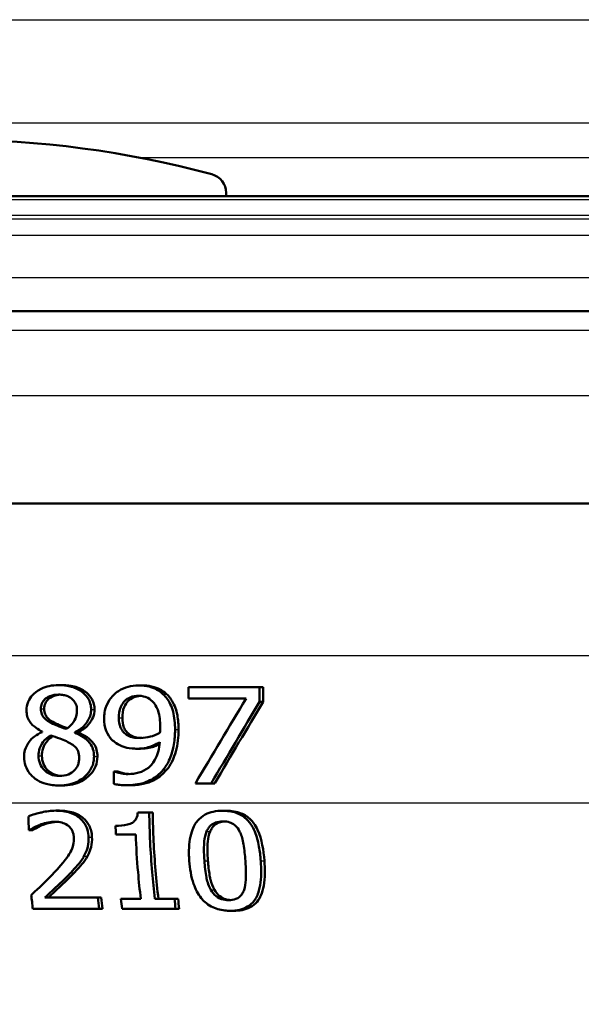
# Model space of a CAD drawing. Header units: millimetres. Extents: x 100 to 2000, y 93 to 2870.
# Tile 18 of 33: x 654 to 668, y 1532 to 1557. Entities that reach past the tile are written whole.
import ezdxf

# ---------------------------------------------------------------- set-up
doc = ezdxf.new("R2010")
doc.units = ezdxf.units.MM
doc.header["$LTSCALE"] = 10
for name, color, linetype, lineweight in [('Dimensions(ISO)', 7, 'Continuous', 25), ('Hatch', 7, 'Continuous', 9), ('Visible Edges(ISO)', 7, 'Continuous', 50), ('Visible Tangent Edges(ISO)', 7, 'Continuous', 25)]:
    doc.layers.add(name, color=color, linetype=linetype, lineweight=lineweight)
doc.styles.add('Text_3.5mm', font='arial.ttf', dxfattribs={"width": 0.9})
doc.dimstyles.new('KS-STANDARD', dxfattribs={"dimscale": 10, "dimtxt": 3.5, "dimasz": 2.5, "dimexe": 3.175, "dimexo": 0, "dimgap": 0.8, "dimtad": 1, "dimdec": 1, "dimrnd": 1e-08, "dimtxsty": 'Text_3.5mm', "dimcen": 0.09, "dimdle": 10, "dimclrd": 7, "dimclre": 7, "dimclrt": 7, "dimadec": 0, "dimazin": 2, "dimtfac": 0.714286, "dimtdec": 4, "dimtmove": 0, "dimatfit": 3, "dimfxl": 0, "dimtolj": 1, "dimlwd": 25, "dimlwe": 25, "dimarcsym": 0})
pattern_1 = [(135, (0, 0), (-22.45064, -22.45064), [])]

# ---------------------------------------------------------------- blocks, each defined once
blk = doc.blocks.new('*D7')
at = {"layer": 'Defpoints', "color": 0, "linetype": 'Continuous'}
for p in [(1000.641, 1735.997), (1083.835, 1735.997), (653.879, 1456.305)]:
    blk.add_point(p, dxfattribs=at)
at = {"layer": 'Dimensions(ISO)', "color": 7, "linetype": 'Continuous', "lineweight": 25}
for p, q in [((1000.641, 1735.997), (1115.585, 1735.997)), ((1083.835, 1481.305), (1083.835, 1710.997)), ((653.879, 1456.305), (1115.585, 1456.305))]:
    blk.add_line(p, q, dxfattribs=at)
at = {"layer": 'Dimensions(ISO)', "color": 7, "linetype": 'Continuous'}
for points in [[(1079.668, 1710.997), (1088.002, 1710.997), (1083.835, 1735.997)], [(1079.668, 1481.305), (1088.002, 1481.305), (1083.835, 1456.305)]]:
    blk.add_solid(points, dxfattribs=at)
at = {"layer": 'Dimensions(ISO)', "color": 7, "linetype": 'Continuous', "lineweight": 25, "insert": (1057.965, 1572.042), "char_height": 35, "attachment_point": 4, "rotation": 90, "style": 'Text_3.5mm'}
blk.add_mtext('\\A1;280', dxfattribs=at)

msp = doc.modelspace()

# ---------------------------------------------------------------- hatches: boundary and pattern name
at = {"layer": 'Hatch'}
h = msp.add_hatch(dxfattribs=at)
h.set_pattern_fill('ANSI31', color=256, scale=254, angle=90, style=0)
h.set_pattern_definition(pattern_1)
edge = h.paths.add_edge_path()
edge.add_line((592.041, 1549.805), (607.37, 1549.805))
edge.add_line((607.37, 1549.805), (607.235, 1551.747))
edge.add_ellipse((606.936, 1550.585), major_axis=(1.199, -0.042), ratio=1, start_angle=77.607, end_angle=90)
edge.add_line((606.978, 1551.784), (595.02, 1552.202))
edge.add_ellipse((595.023, 1552.302), major_axis=(-0.0999, 0.0035), ratio=1, start_angle=0, end_angle=90, ccw=False)
edge.add_line((594.923, 1552.305), (594.937, 1552.705))
edge.add_ellipse((595.037, 1552.701), major_axis=(0.0035, 0.0999), ratio=1, start_angle=2, end_angle=90, ccw=False)
edge.add_line((595.037, 1552.801), (607.161, 1552.801))
edge.add_line((607.161, 1552.801), (607.091, 1553.809))
edge.add_ellipse((606.093, 1553.739), major_axis=(-0.07, 0.998), ratio=1, start_angle=270, end_angle=341)
edge.add_line((606.352, 1554.705), (596.306, 1557.397))
edge.add_ellipse((596.565, 1558.363), major_axis=(-0.966, 0.259), ratio=1, start_angle=54.5, end_angle=90, ccw=False)
edge.add_line((595.793, 1557.727), (594.129, 1559.745))
edge.add_ellipse((594.901, 1560.381), major_axis=(-0.636, 0.772), ratio=1, start_angle=54.5, end_angle=90, ccw=False)
edge.add_line((593.903, 1560.312), (593.757, 1562.408))
edge.add_ellipse((590.265, 1562.164), major_axis=(-0.244, 3.491), ratio=1, start_angle=270, end_angle=353)
edge.add_line((590.448, 1565.659), (565.974, 1566.942))
edge.add_spline(control_points=[(565.974, 1566.942), (564.342, 1567.027), (562.734, 1567.379), (559.697, 1568.587), (558.287, 1569.435), (555.554, 1571.759), (554.327, 1573.303), (552.535, 1576.774), (551.986, 1578.668), (551.816, 1580.614)], knot_values=[-2.152597, -2.152597, -2.152597, -2.152597, -1.662265, -1.662265, -1.171933, -1.171933, -0.585967, -0.585967, 0, 0, 0, 0], degree=3, periodic=0)
edge.add_line((551.816, 1580.614), (536.601, 1754.522))
edge.add_ellipse((535.107, 1754.391), major_axis=(-0.131, 1.494), ratio=1, start_angle=270, end_angle=354.5)
edge.add_line((535.12, 1755.891), (526.636, 1755.965))
edge.add_line((526.636, 1755.965), (517.683, 1756.043))
edge.add_line((517.683, 1756.043), (517.626, 1749.543))
edge.add_line((517.626, 1749.543), (519.34, 1749.528))
edge.add_ellipse((519.332, 1748.528), major_axis=(1, -0.009), ratio=1, start_angle=10, end_angle=90, ccw=False)
edge.add_line((520.318, 1748.693), (520.529, 1747.431))
edge.add_ellipse((521.022, 1747.514), major_axis=(0.083, -0.493), ratio=1, start_angle=270, end_angle=350)
edge.add_line((521.018, 1747.014), (527.155, 1746.96))
edge.add_ellipse((527.116, 1742.46), major_axis=(4.5, -0.039), ratio=1, start_angle=5.5, end_angle=90, ccw=False)
edge.add_line((531.599, 1742.852), (546.179, 1576.207))
edge.add_spline(control_points=[(546.179, 1576.207), (546.369, 1574.036), (546.912, 1571.911), (548.663, 1567.919), (549.859, 1566.08), (553.083, 1562.547), (555.197, 1560.984), (559.906, 1558.757), (562.455, 1558.114), (565.056, 1557.978)], knot_values=[-2.870129, -2.870129, -2.870129, -2.870129, -2.216354, -2.216354, -1.562578, -1.562578, -0.781289, -0.781289, 0, 0, 0, 0], degree=3, periodic=0)
edge.add_line((565.056, 1557.978), (579.557, 1557.218))
edge.add_ellipse((579.033, 1547.231), major_axis=(9.986, -0.523), ratio=1, start_angle=37.8602, end_angle=90, ccw=False)
edge.add_ellipse((595.444, 1558.663), major_axis=(-8.205, -5.716), ratio=1, start_angle=0, end_angle=32.2923)
edge.add_ellipse((592.041, 1549.305), major_axis=(0.143, 0.479), ratio=1, start_angle=16.5598, end_angle=90, ccw=False)
edge = h.paths.add_edge_path()
edge.add_line((477.638, 1756.392), (469.154, 1756.467))
edge.add_ellipse((469.18, 1759.466), major_axis=(-3, 0.026), ratio=1, start_angle=5.5, end_angle=90, ccw=False)
edge.add_line((466.191, 1759.205), (465.761, 1764.128))
edge.add_ellipse((464.266, 1763.997), major_axis=(-0.131, 1.494), ratio=1, start_angle=270, end_angle=355)
edge.add_line((464.266, 1765.497), (449.141, 1765.497))
edge.add_line((449.141, 1765.497), (449.141, 1759.497))
edge.add_line((449.141, 1759.497), (450.641, 1759.497))
edge.add_line((450.641, 1759.497), (454.641, 1759.497))
edge.add_ellipse((454.641, 1758.497), major_axis=(1, 0), ratio=1, start_angle=0, end_angle=90, ccw=False)
edge.add_line((455.641, 1758.497), (455.641, 1748.547))
edge.add_line((455.641, 1748.547), (457.47, 1741.721))
edge.add_ellipse((460.368, 1742.497), major_axis=(0.776, -2.898), ratio=1, start_angle=270, end_angle=345)
edge.add_line((460.368, 1739.497), (462.514, 1739.497))
edge.add_ellipse((462.514, 1742.497), major_axis=(3, 0), ratio=1, start_angle=270, end_angle=345.7615)
edge.add_line((465.422, 1741.759), (466.103, 1744.443))
edge.add_ellipse((469.98, 1743.459), major_axis=(0.984, 3.877), ratio=1, start_angle=13.7385, end_angle=90, ccw=False)
edge.add_line((470.015, 1747.459), (483.099, 1747.344))
edge.add_ellipse((483.103, 1747.844), major_axis=(0.5, -0.004), ratio=1, start_angle=270, end_angle=350)
edge.add_line((483.595, 1747.753), (483.828, 1749.012))
edge.add_ellipse((484.811, 1748.83), major_axis=(0.182, 0.983), ratio=1, start_angle=10, end_angle=90, ccw=False)
edge.add_line((484.82, 1749.83), (486.534, 1749.815))
edge.add_line((486.534, 1749.815), (486.591, 1756.314))
edge.add_line((486.591, 1756.314), (477.638, 1756.392))
edge = h.paths.add_edge_path()
edge.add_line((707.179, 1549.805), (712.041, 1549.805))
edge.add_ellipse((712.041, 1549.305), major_axis=(0.5, 0), ratio=1, start_angle=16.5598, end_angle=90, ccw=False)
edge.add_ellipse((708.637, 1558.663), major_axis=(9.215, 3.883), ratio=1, start_angle=270, end_angle=302.2923)
edge.add_ellipse((725.048, 1547.231), major_axis=(5.716, 8.205), ratio=1, start_angle=37.8602, end_angle=90, ccw=False)
edge.add_line((724.525, 1557.218), (906.996, 1566.781))
edge.add_spline(control_points=[(906.996, 1566.781), (909.172, 1566.895), (911.315, 1567.364), (915.365, 1568.974), (917.245, 1570.105), (920.889, 1573.204), (922.525, 1575.262), (924.915, 1579.89), (925.646, 1582.416), (925.873, 1585.01)], knot_values=[-2.870129, -2.870129, -2.870129, -2.870129, -2.216354, -2.216354, -1.562578, -1.562578, -0.781289, -0.781289, 0, 0, 0, 0], degree=3, periodic=0)
edge.add_line((925.873, 1585.01), (936.986, 1712.029))
edge.add_ellipse((1036.605, 1703.313), major_axis=(8.716, 99.619), ratio=1, start_angle=77, end_angle=90, ccw=False)
edge.add_line((941.5, 1734.215), (943.054, 1738.999))
edge.add_ellipse((924.033, 1745.179), major_axis=(19.021, -6.18), ratio=1, start_angle=0, end_angle=3)
edge.add_line((943.351, 1740.003), (945.641, 1748.547))
edge.add_line((945.641, 1748.547), (945.641, 1758.497))
edge.add_ellipse((946.641, 1758.497), major_axis=(0, 1), ratio=1, start_angle=0, end_angle=90, ccw=False)
edge.add_line((946.641, 1759.497), (950.641, 1759.497))
edge.add_line((950.641, 1759.497), (952.141, 1759.497))
edge.add_line((952.141, 1759.497), (952.141, 1765.497))
edge.add_line((952.141, 1765.497), (937.015, 1765.497))
edge.add_ellipse((937.015, 1763.997), major_axis=(-1.5, 0), ratio=1, start_angle=270, end_angle=355)
edge.add_line((935.521, 1764.128), (920.236, 1589.417))
edge.add_spline(control_points=[(920.236, 1589.417), (920.093, 1587.789), (919.686, 1586.195), (918.372, 1583.201), (917.475, 1581.822), (915.057, 1579.171), (913.472, 1577.999), (909.94, 1576.329), (908.028, 1575.847), (906.078, 1575.745)], knot_values=[-2.152597, -2.152597, -2.152597, -2.152597, -1.662265, -1.662265, -1.171933, -1.171933, -0.585967, -0.585967, 0, 0, 0, 0], degree=3, periodic=0)
edge.add_line((906.078, 1575.745), (713.633, 1565.659))
edge.add_ellipse((713.816, 1562.164), major_axis=(-3.495, -0.183), ratio=1, start_angle=270, end_angle=353)
edge.add_line((710.325, 1562.408), (710.178, 1560.312))
edge.add_ellipse((709.181, 1560.381), major_axis=(-0.07, -0.998), ratio=1, start_angle=54.5, end_angle=90, ccw=False)
edge.add_line((709.952, 1559.745), (708.288, 1557.727))
edge.add_ellipse((707.516, 1558.363), major_axis=(-0.636, -0.772), ratio=1, start_angle=54.5, end_angle=90, ccw=False)
edge.add_line((707.775, 1557.397), (697.73, 1554.705))
edge.add_ellipse((697.989, 1553.739), major_axis=(-0.966, -0.259), ratio=1, start_angle=270, end_angle=341)
edge.add_line((696.991, 1553.809), (696.921, 1552.801))
edge.add_line((696.921, 1552.801), (709.044, 1552.801))
edge.add_ellipse((709.044, 1552.701), major_axis=(0.1, 0), ratio=1, start_angle=2, end_angle=90, ccw=False)
edge.add_line((709.144, 1552.705), (709.158, 1552.305))
edge.add_ellipse((709.058, 1552.302), major_axis=(0.0035, -0.0999), ratio=1, start_angle=0, end_angle=90, ccw=False)
edge.add_line((709.062, 1552.202), (697.103, 1551.784))
edge.add_ellipse((697.145, 1550.585), major_axis=(1.162, 0.298), ratio=1, start_angle=77.607, end_angle=90)
edge.add_line((696.847, 1551.747), (696.711, 1549.805))
edge.add_line((696.711, 1549.805), (707.179, 1549.805))
h = msp.add_hatch(dxfattribs=at)
h.set_pattern_fill('ANSI31', color=256, scale=254, angle=90, style=0)
h.set_pattern_definition(pattern_1)
edge = h.paths.add_edge_path()
edge.add_line((659.191, 1552.801), (659.191, 1552.889))
edge.add_ellipse((658.691, 1552.889), major_axis=(0, 0.5), ratio=1, start_angle=270, end_angle=344.8834)
edge.add_ellipse((652.041, 1528.272), major_axis=(-25.1, 6.78), ratio=1, start_angle=270, end_angle=300.2332)
edge.add_ellipse((645.391, 1552.889), major_axis=(-0.483, -0.13), ratio=1, start_angle=270, end_angle=344.8834)
edge.add_line((644.891, 1552.889), (644.891, 1552.801))
edge.add_line((644.891, 1552.801), (659.191, 1552.801))

# ---------------------------------------------------------------- linework, layer by layer
at = {"layer": 'Visible Edges(ISO)'}
for p, q in [((659.191, 1552.801), (659.191, 1552.889)), ((709.044, 1552.801), (595.037, 1552.801)), ((592.041, 1549.805), (707.179, 1549.805)), ((709.741, 1544.805), (621.315, 1544.805)), ((654.834, 1540.073), (654.922, 1540.073)), ((656.914, 1540.067), (657.004, 1540.067)), ((658.214, 1540.016), (660.059, 1540.016)), ((658.214, 1540.016), (658.215, 1539.723)), ((660.061, 1539.642), (660.059, 1540.016)), ((660.059, 1540.016), (660.154, 1540.016)), ((660.154, 1540.016), (660.155, 1539.642)), ((659.714, 1539.723), (658.215, 1539.723)), ((660.061, 1539.642), (660.155, 1539.642)), ((654.403, 1538.862), (654.403, 1538.852)), ((655.253, 1538.837), (655.253, 1538.848)), ((655.253, 1538.848), (655.342, 1538.848)), ((655.253, 1538.837), (655.342, 1538.837)), ((655.342, 1538.848), (655.342, 1538.837)), ((656.875, 1538.418), (656.965, 1538.418)), ((656.268, 1537.824), (656.286, 1537.824)), ((656.268, 1537.824), (656.269, 1537.502)), ((656.286, 1537.824), (656.376, 1537.824)), ((656.59, 1537.468), (656.68, 1537.468)), ((658.807, 1537.516), (658.395, 1537.516)), ((658.807, 1537.516), (658.9, 1537.516)), ((654.844, 1537.46), (654.932, 1537.46)), ((654.758, 1536.805), (654.846, 1536.805)), ((656.895, 1536.76), (657.191, 1536.76)), ((657.191, 1536.76), (657.281, 1536.76)), ((659.104, 1536.803), (659.197, 1536.803)), ((654.078, 1536.299), (654.058, 1536.299)), ((654.078, 1536.299), (654.166, 1536.299)), ((656.839, 1536.183), (656.324, 1536.183)), ((654.476, 1534.542), (655.851, 1534.542)), ((655.851, 1534.542), (655.943, 1534.542)), ((656.455, 1534.508), (656.971, 1534.508)), ((657.338, 1534.508), (657.847, 1534.508)), ((657.847, 1534.508), (657.941, 1534.508)), ((655.886, 1534.252), (654.162, 1534.252)), ((655.886, 1534.252), (655.979, 1534.252)), ((657.879, 1534.252), (656.486, 1534.252)), ((657.879, 1534.252), (657.974, 1534.252)), ((659.296, 1534.2), (659.393, 1534.2))]:
    msp.add_line(p, q, dxfattribs=at)
for centre, radius, start, end in [((652.041, 1528.272), 26, 74.8834, 105.1166), ((658.691, 1552.889), 0.5, 0, 74.8834)]:
    msp.add_arc(centre, radius, start, end, dxfattribs=at)
for centre, major_axis, ratio, start_param, end_param in [((652.772, 1491.851), (-44.759, -90.866), 0.165408, 4.240855, 4.26905), ((652.784, 1490.383), (-44.712, -92.438), 0.163663, 4.231349, 4.258178), ((652.781, 1490.377), (-44.523, -92.046), 0.163663, 4.228592, 4.255579)]:
    msp.add_ellipse(centre, major_axis=major_axis, ratio=ratio, start_param=start_param, end_param=end_param, dxfattribs=at)
for points, knots in [([(654.834, 1540.073), (654.752, 1540.073), (654.671, 1540.066), (654.518, 1540.034), (654.448, 1540.011), (654.264, 1539.922), (654.192, 1539.853), (654.108, 1539.764), (654.068, 1539.705), (654.011, 1539.567), (653.998, 1539.492), (653.998, 1539.415)], [-0.07784759, -0.07784759, -0.07784759, -0.07784759, -0.06842149, -0.06842149, -0.05982318, -0.05982318, -0.04484958, -0.04484958, -0.02309886, -0.02309886, 0, 0, 0, 0]), ([(655.679, 1539.437), (655.678, 1539.489), (655.672, 1539.541), (655.645, 1539.639), (655.626, 1539.685), (655.545, 1539.816), (655.474, 1539.874), (655.34, 1539.972), (655.239, 1540.015), (655.034, 1540.064), (654.933, 1540.073), (654.834, 1540.073)], [-0.09594154, -0.09594154, -0.09594154, -0.09594154, -0.08770092, -0.08770092, -0.0797599, -0.0797599, -0.06325866, -0.06325866, -0.02995389, -0.02995389, 0, 0, 0, 0]), ([(654.922, 1540.073), (655.042, 1540.073), (655.164, 1540.06), (655.402, 1539.987), (655.489, 1539.933), (655.615, 1539.829), (655.666, 1539.771), (655.724, 1539.663), (655.74, 1539.622), (655.762, 1539.533), (655.767, 1539.485), (655.768, 1539.437)], [0, 0, 0, 0, 0.0361706, 0.0361706, 0.0747065, 0.0747065, 0.1102177, 0.1102177, 0.1303239, 0.1303239, 0.1521756, 0.1521756, 0.1521756, 0.1521756]), ([(656.914, 1540.067), (656.821, 1540.067), (656.73, 1540.054), (656.568, 1540.008), (656.476, 1539.974), (656.349, 1539.892), (656.314, 1539.864), (656.28, 1539.832)], [-0.08464271, -0.08464271, -0.08464271, -0.08464271, -0.04541096, -0.04541096, -0.01377529, -0.01377529, 0, 0, 0, 0]), ([(657.549, 1539.842), (657.485, 1539.901), (657.414, 1539.947), (657.233, 1540.029), (657.139, 1540.048), (657.019, 1540.064), (656.967, 1540.067), (656.914, 1540.067)], [-0.05226118, -0.05226118, -0.05226118, -0.05226118, -0.03638843, -0.03638843, -0.01584921, -0.01584921, 0, 0, 0, 0]), ([(657.004, 1540.067), (657.089, 1540.067), (657.173, 1540.059), (657.347, 1540.019), (657.415, 1539.99), (657.526, 1539.933), (657.586, 1539.892), (657.64, 1539.842)], [0, 0, 0, 0, 0.02539197, 0.02539197, 0.05401777, 0.05401777, 0.09447386, 0.09447386, 0.09447386, 0.09447386]), ([(654.371, 1539.453), (654.371, 1539.479), (654.373, 1539.504), (654.382, 1539.553), (654.389, 1539.576), (654.415, 1539.636), (654.439, 1539.67), (654.499, 1539.728), (654.545, 1539.762), (654.678, 1539.815), (654.756, 1539.826), (654.832, 1539.826)], [-0.08708759, -0.08708759, -0.08708759, -0.08708759, -0.07485761, -0.07485761, -0.06339213, -0.06339213, -0.04321848, -0.04321848, -0.02306583, -0.02306583, 0, 0, 0, 0]), ([(654.877, 1539.825), (654.818, 1539.822), (654.758, 1539.811), (654.629, 1539.762), (654.584, 1539.725), (654.532, 1539.676), (654.507, 1539.643), (654.479, 1539.582), (654.472, 1539.558), (654.461, 1539.507), (654.459, 1539.48), (654.459, 1539.453)], [0.0043413, 0.0043413, 0.0043413, 0.0043413, 0.0223124, 0.0223124, 0.0458015, 0.0458015, 0.0793438, 0.0793438, 0.0991219, 0.0991219, 0.1206606, 0.1206606, 0.1206606, 0.1206606]), ([(654.832, 1539.826), (654.876, 1539.826), (654.919, 1539.823), (655, 1539.808), (655.037, 1539.798), (655.108, 1539.768), (655.158, 1539.741), (655.238, 1539.658), (655.264, 1539.621), (655.301, 1539.532), (655.31, 1539.483), (655.31, 1539.433)], [-0.09441626, -0.09441626, -0.09441626, -0.09441626, -0.07080408, -0.07080408, -0.04974109, -0.04974109, -0.02890628, -0.02890628, -0.01504647, -0.01504647, 0, 0, 0, 0]), ([(656.28, 1539.832), (656.215, 1539.771), (656.161, 1539.701), (656.061, 1539.515), (656.039, 1539.421), (656.021, 1539.309), (656.017, 1539.256), (656.017, 1539.204)], [-0.04788329, -0.04788329, -0.04788329, -0.04788329, -0.0342125, -0.0342125, -0.01571951, -0.01571951, 0, 0, 0, 0]), ([(656.402, 1539.218), (656.402, 1539.315), (656.414, 1539.416), (656.481, 1539.579), (656.519, 1539.626), (656.593, 1539.7), (656.642, 1539.732), (656.766, 1539.783), (656.839, 1539.794), (656.913, 1539.794)], [-0.06962306, -0.06962306, -0.06962306, -0.06962306, -0.05346258, -0.05346258, -0.04031659, -0.04031659, -0.02215604, -0.02215604, 0, 0, 0, 0]), ([(656.957, 1539.792), (656.898, 1539.788), (656.839, 1539.776), (656.729, 1539.731), (656.68, 1539.698), (656.608, 1539.625), (656.57, 1539.578), (656.503, 1539.414), (656.492, 1539.314), (656.492, 1539.218)], [0.00465286, 0.00465286, 0.00465286, 0.00465286, 0.02260466, 0.02260466, 0.04062661, 0.04062661, 0.05333648, 0.05333648, 0.06847657, 0.06847657, 0.06847657, 0.06847657]), ([(656.913, 1539.794), (657.013, 1539.794), (657.081, 1539.772), (657.174, 1539.735), (657.226, 1539.696), (657.272, 1539.652)], [-0.03021464, -0.03021464, -0.03021464, -0.03021464, -0.01902724, -0.01902724, 0, 0, 0, 0]), ([(657.864, 1538.916), (657.863, 1539.07), (657.85, 1539.235), (657.771, 1539.535), (657.712, 1539.641), (657.628, 1539.76), (657.591, 1539.804), (657.549, 1539.842)], [-0.07042451, -0.07042451, -0.07042451, -0.07042451, -0.04400418, -0.04400418, -0.01719685, -0.01719685, 0, 0, 0, 0]), ([(657.64, 1539.842), (657.708, 1539.779), (657.764, 1539.705), (657.882, 1539.485), (657.911, 1539.354), (657.946, 1539.168), (657.955, 1539.04), (657.955, 1538.916)], [0, 0, 0, 0, 0.0281093, 0.0281093, 0.0749167, 0.0749167, 0.1630698, 0.1630698, 0.1630698, 0.1630698]), ([(657.272, 1539.652), (657.305, 1539.621), (657.333, 1539.585), (657.393, 1539.486), (657.413, 1539.427), (657.462, 1539.284), (657.475, 1539.136), (657.476, 1538.991)], [-0.05695269, -0.05695269, -0.05695269, -0.05695269, -0.05169473, -0.05169473, -0.04354074, -0.04354074, 0, 0, 0, 0]), ([(653.998, 1539.415), (653.998, 1539.364), (654.004, 1539.312), (654.029, 1539.217), (654.047, 1539.174), (654.12, 1539.057), (654.189, 1538.999), (654.295, 1538.922), (654.349, 1538.89), (654.403, 1538.862)], [-0.06240016, -0.06240016, -0.06240016, -0.06240016, -0.05045474, -0.05045474, -0.03944516, -0.03944516, -0.0182653, -0.0182653, 0, 0, 0, 0]), ([(654.639, 1539.089), (654.576, 1539.121), (654.513, 1539.162), (654.431, 1539.249), (654.411, 1539.282), (654.379, 1539.359), (654.371, 1539.406), (654.371, 1539.453)], [-0.04016708, -0.04016708, -0.04016708, -0.04016708, -0.02487013, -0.02487013, -0.0143256, -0.0143256, 0, 0, 0, 0]), ([(654.459, 1539.453), (654.459, 1539.405), (654.467, 1539.358), (654.499, 1539.281), (654.519, 1539.249), (654.6, 1539.163), (654.663, 1539.121), (654.727, 1539.089)], [0, 0, 0, 0, 0.01437707, 0.01437707, 0.02499845, 0.02499845, 0.04138189, 0.04138189, 0.04138189, 0.04138189]), ([(655.31, 1539.433), (655.31, 1539.374), (655.304, 1539.315), (655.266, 1539.175), (655.233, 1539.125), (655.173, 1539.041), (655.106, 1538.983), (655.033, 1538.933)], [-0.03968028, -0.03968028, -0.03968028, -0.03968028, -0.03439255, -0.03439255, -0.02681683, -0.02681683, 0, 0, 0, 0]), ([(655.253, 1538.848), (655.33, 1538.882), (655.401, 1538.926), (655.489, 1539.005), (655.552, 1539.067), (655.629, 1539.208), (655.648, 1539.252), (655.666, 1539.321), (655.671, 1539.343), (655.677, 1539.39), (655.679, 1539.413), (655.679, 1539.437)], [-0.1471896, -0.1471896, -0.1471896, -0.1471896, -0.0623243, -0.0623243, -0.0284324, -0.0284324, -0.0140247, -0.0140247, -0.007142, -0.007142, 0, 0, 0, 0]), ([(655.768, 1539.437), (655.768, 1539.37), (655.755, 1539.305), (655.708, 1539.183), (655.668, 1539.108), (655.57, 1538.996), (655.529, 1538.96), (655.439, 1538.896), (655.391, 1538.87), (655.342, 1538.848)], [0, 0, 0, 0, 0.02022717, 0.02022717, 0.03903149, 0.03903149, 0.05007577, 0.05007577, 0.06101177, 0.06101177, 0.06101177, 0.06101177]), ([(655.033, 1538.933), (654.938, 1538.96), (654.849, 1538.996), (654.765, 1539.031), (654.688, 1539.064), (654.639, 1539.089)], [-0.02811606, -0.02811606, -0.02811606, -0.02811606, -0.01664337, -0.01664337, 0, 0, 0, 0]), ([(654.727, 1539.089), (654.771, 1539.066), (654.837, 1539.038), (654.925, 1539.002), (654.989, 1538.975), (655.06, 1538.952)], [0, 0, 0, 0, 0.0148801, 0.0148801, 0.02946206, 0.02946206, 0.02946206, 0.02946206]), ([(656.017, 1539.204), (656.018, 1539.095), (656.032, 1538.985), (656.112, 1538.778), (656.169, 1538.707), (656.247, 1538.626), (656.285, 1538.594), (656.327, 1538.566)], [-0.05230804, -0.05230804, -0.05230804, -0.05230804, -0.03395194, -0.03395194, -0.01505873, -0.01505873, 0, 0, 0, 0]), ([(656.597, 1538.783), (656.563, 1538.807), (656.531, 1538.836), (656.473, 1538.907), (656.455, 1538.944), (656.413, 1539.044), (656.402, 1539.13), (656.402, 1539.218)], [-0.04448121, -0.04448121, -0.04448121, -0.04448121, -0.03618671, -0.03618671, -0.026362, -0.026362, 0, 0, 0, 0]), ([(656.492, 1539.218), (656.492, 1539.13), (656.503, 1539.043), (656.545, 1538.942), (656.564, 1538.905), (656.623, 1538.834), (656.654, 1538.807), (656.687, 1538.783)], [0, 0, 0, 0, 0.02647291, 0.02647291, 0.03676762, 0.03676762, 0.04506944, 0.04506944, 0.04506944, 0.04506944]), ([(654.403, 1538.852), (654.334, 1538.821), (654.268, 1538.784), (654.154, 1538.697), (654.105, 1538.649), (654.019, 1538.533), (653.98, 1538.461), (653.942, 1538.321), (653.935, 1538.264), (653.935, 1538.207)], [-0.09370011, -0.09370011, -0.09370011, -0.09370011, -0.067436, -0.067436, -0.04346064, -0.04346064, -0.01712732, -0.01712732, 0, 0, 0, 0]), ([(654.311, 1538.232), (654.31, 1538.297), (654.319, 1538.362), (654.351, 1538.462), (654.375, 1538.523), (654.48, 1538.662), (654.549, 1538.72), (654.626, 1538.766)], [-0.09343777, -0.09343777, -0.09343777, -0.09343777, -0.0522832, -0.0522832, -0.02718995, -0.02718995, 0, 0, 0, 0]), ([(654.682, 1538.746), (654.63, 1538.712), (654.581, 1538.671), (654.497, 1538.573), (654.455, 1538.51), (654.407, 1538.366), (654.398, 1538.299), (654.398, 1538.232)], [0.00382558, 0.00382558, 0.00382558, 0.00382558, 0.02279658, 0.02279658, 0.04255955, 0.04255955, 0.05842569, 0.05842569, 0.05842569, 0.05842569]), ([(654.626, 1538.766), (654.706, 1538.737), (654.786, 1538.709), (654.92, 1538.661), (654.985, 1538.637), (655.036, 1538.61)], [-0.04308107, -0.04308107, -0.04308107, -0.04308107, -0.01732078, -0.01732078, 0, 0, 0, 0]), ([(655.754, 1538.213), (655.754, 1538.279), (655.746, 1538.344), (655.71, 1538.463), (655.683, 1538.516), (655.608, 1538.616), (655.542, 1538.681), (655.381, 1538.78), (655.317, 1538.811), (655.253, 1538.837)], [-0.1248859, -0.1248859, -0.1248859, -0.1248859, -0.0894099, -0.0894099, -0.0569174, -0.0569174, -0.0209263, -0.0209263, 0, 0, 0, 0]), ([(655.342, 1538.837), (655.422, 1538.804), (655.501, 1538.764), (655.634, 1538.673), (655.699, 1538.618), (655.782, 1538.499), (655.805, 1538.446), (655.836, 1538.332), (655.843, 1538.273), (655.843, 1538.213)], [0, 0, 0, 0, 0.02606205, 0.02606205, 0.04819963, 0.04819963, 0.06345256, 0.06345256, 0.07881893, 0.07881893, 0.07881893, 0.07881893]), ([(656.959, 1538.696), (656.847, 1538.696), (656.773, 1538.71), (656.692, 1538.728), (656.642, 1538.751), (656.597, 1538.783)], [-0.02514046, -0.02514046, -0.02514046, -0.02514046, -0.01667784, -0.01667784, 0, 0, 0, 0]), ([(656.687, 1538.783), (656.73, 1538.752), (656.778, 1538.73), (656.864, 1538.709), (656.923, 1538.7), (656.999, 1538.697)], [0, 0, 0, 0, 0.01604692, 0.01604692, 0.02689416, 0.02689416, 0.02689416, 0.02689416]), ([(657.469, 1538.833), (657.377, 1538.779), (657.283, 1538.749), (657.136, 1538.71), (657.047, 1538.696), (656.959, 1538.696)], [-0.04589887, -0.04589887, -0.04589887, -0.04589887, -0.0267017, -0.0267017, 0, 0, 0, 0]), ([(657.476, 1538.991), (657.476, 1538.991), (657.476, 1538.991), (657.476, 1538.984), (657.476, 1538.977), (657.476, 1538.947), (657.475, 1538.923), (657.473, 1538.892), (657.472, 1538.858), (657.469, 1538.833)], [-0.03668149, -0.03668149, -0.03668149, -0.03668149, -0.03661755, -0.03661755, -0.0300294, -0.0300294, -0.00732583, -0.00732583, 0, 0, 0, 0]), ([(657.552, 1537.867), (657.614, 1537.94), (657.664, 1538.022), (657.765, 1538.237), (657.8, 1538.369), (657.836, 1538.547), (657.846, 1538.614), (657.857, 1538.718), (657.859, 1538.753), (657.863, 1538.831), (657.864, 1538.874), (657.864, 1538.916)], [-0.100314, -0.100314, -0.100314, -0.100314, -0.0777073, -0.0777073, -0.0439892, -0.0439892, -0.0234125, -0.0234125, -0.0128607, -0.0128607, 0, 0, 0, 0]), ([(657.955, 1538.916), (657.956, 1538.722), (657.933, 1538.531), (657.863, 1538.277), (657.831, 1538.177), (657.74, 1537.998), (657.696, 1537.929), (657.643, 1537.867)], [0, 0, 0, 0, 0.05824294, 0.05824294, 0.0789441, 0.0789441, 0.09310394, 0.09310394, 0.09310394, 0.09310394]), ([(655.036, 1538.61), (655.137, 1538.562), (655.22, 1538.51), (655.294, 1538.434), (655.319, 1538.402), (655.359, 1538.298), (655.367, 1538.239), (655.367, 1538.181)], [-0.07478976, -0.07478976, -0.07478976, -0.07478976, -0.03342503, -0.03342503, -0.01733596, -0.01733596, 0, 0, 0, 0]), ([(656.327, 1538.566), (656.391, 1538.523), (656.46, 1538.487), (656.555, 1538.457), (656.629, 1538.434), (656.79, 1538.42), (656.832, 1538.418), (656.875, 1538.418)], [-0.1747523, -0.1747523, -0.1747523, -0.1747523, -0.0488437, -0.0488437, -0.0126762, -0.0126762, 0, 0, 0, 0]), ([(657.468, 1538.592), (657.462, 1538.507), (657.449, 1538.421), (657.406, 1538.264), (657.379, 1538.193), (657.282, 1538.024), (657.216, 1537.961), (657.098, 1537.864), (657.014, 1537.822), (656.832, 1537.768), (656.736, 1537.758), (656.64, 1537.758)], [-0.09901223, -0.09901223, -0.09901223, -0.09901223, -0.08625791, -0.08625791, -0.0749409, -0.0749409, -0.05731269, -0.05731269, -0.02885023, -0.02885023, 0, 0, 0, 0]), ([(656.875, 1538.418), (656.957, 1538.418), (657.038, 1538.426), (657.167, 1538.455), (657.243, 1538.477), (657.386, 1538.546), (657.428, 1538.568), (657.468, 1538.592)], [-0.1027099, -0.1027099, -0.1027099, -0.1027099, -0.0477852, -0.0477852, -0.0141394, -0.0141394, 0, 0, 0, 0]), ([(657.463, 1538.539), (657.422, 1538.518), (657.38, 1538.499), (657.252, 1538.451), (657.134, 1538.418), (656.965, 1538.418)], [0.01091764, 0.01091764, 0.01091764, 0.01091764, 0.02480348, 0.02480348, 0.05195183, 0.05195183, 0.05195183, 0.05195183]), ([(654.847, 1537.709), (654.77, 1537.709), (654.694, 1537.721), (654.542, 1537.785), (654.488, 1537.832), (654.41, 1537.911), (654.375, 1537.963), (654.323, 1538.088), (654.311, 1538.159), (654.311, 1538.232)], [-0.0675529, -0.0675529, -0.0675529, -0.0675529, -0.05496348, -0.05496348, -0.04078328, -0.04078328, -0.02168935, -0.02168935, 0, 0, 0, 0]), ([(654.398, 1538.232), (654.399, 1538.159), (654.411, 1538.088), (654.462, 1537.965), (654.496, 1537.915), (654.575, 1537.832), (654.628, 1537.788), (654.736, 1537.74), (654.774, 1537.728), (654.84, 1537.715), (654.867, 1537.712), (654.893, 1537.71)], [0, 0, 0, 0, 0.02181256, 0.02181256, 0.04009478, 0.04009478, 0.05623849, 0.05623849, 0.06460214, 0.06460214, 0.07020077, 0.07020077, 0.07020077, 0.07020077]), ([(653.935, 1538.207), (653.936, 1538.127), (653.948, 1538.049), (653.996, 1537.909), (654.03, 1537.837), (654.112, 1537.734), (654.143, 1537.703), (654.176, 1537.675)], [-0.07051959, -0.07051959, -0.07051959, -0.07051959, -0.03957169, -0.03957169, -0.01307858, -0.01307858, 0, 0, 0, 0]), ([(654.844, 1537.46), (654.931, 1537.46), (655.018, 1537.468), (655.182, 1537.504), (655.258, 1537.531), (655.444, 1537.626), (655.526, 1537.699), (655.635, 1537.819), (655.679, 1537.888), (655.724, 1538.003), (655.735, 1538.042), (655.751, 1538.126), (655.754, 1538.17), (655.754, 1538.213)], [-0.1048745, -0.1048745, -0.1048745, -0.1048745, -0.0888232, -0.0888232, -0.0738936, -0.0738936, -0.0504035, -0.0504035, -0.0254312, -0.0254312, -0.0131709, -0.0131709, 0, 0, 0, 0]), ([(655.367, 1538.181), (655.367, 1538.146), (655.364, 1538.11), (655.352, 1538.043), (655.343, 1538.012), (655.309, 1537.932), (655.279, 1537.888), (655.208, 1537.818), (655.159, 1537.779), (655.011, 1537.72), (654.929, 1537.709), (654.847, 1537.709)], [-0.1084796, -0.1084796, -0.1084796, -0.1084796, -0.0908353, -0.0908353, -0.074534, -0.074534, -0.0476394, -0.0476394, -0.0245881, -0.0245881, 0, 0, 0, 0]), ([(655.843, 1538.213), (655.843, 1538.124), (655.828, 1538.037), (655.764, 1537.88), (655.72, 1537.814), (655.614, 1537.699), (655.537, 1537.631), (655.356, 1537.535), (655.276, 1537.506), (655.106, 1537.468), (655.019, 1537.46), (654.932, 1537.46)], [0, 0, 0, 0, 0.0269002, 0.0269002, 0.0508982, 0.0508982, 0.0737838, 0.0737838, 0.0905092, 0.0905092, 0.1074099, 0.1074099, 0.1074099, 0.1074099]), ([(656.64, 1537.758), (656.586, 1537.758), (656.532, 1537.762), (656.429, 1537.779), (656.376, 1537.792), (656.319, 1537.81), (656.302, 1537.817), (656.286, 1537.824)], [-0.03174278, -0.03174278, -0.03174278, -0.03174278, -0.01788664, -0.01788664, -0.00523626, -0.00523626, 0, 0, 0, 0]), ([(656.376, 1537.824), (656.405, 1537.81), (656.445, 1537.798), (656.568, 1537.768), (656.64, 1537.761), (656.687, 1537.759)], [0, 0, 0, 0, 0.00990439, 0.00990439, 0.03226021, 0.03226021, 0.03226021, 0.03226021]), ([(656.59, 1537.468), (656.747, 1537.468), (656.909, 1537.484), (657.208, 1537.581), (657.32, 1537.653), (657.459, 1537.766), (657.507, 1537.814), (657.552, 1537.867)], [-0.08638102, -0.08638102, -0.08638102, -0.08638102, -0.05376424, -0.05376424, -0.02080932, -0.02080932, 0, 0, 0, 0]), ([(657.643, 1537.867), (657.557, 1537.764), (657.455, 1537.68), (657.227, 1537.553), (657.123, 1537.521), (656.919, 1537.477), (656.798, 1537.468), (656.68, 1537.468)], [0, 0, 0, 0, 0.0403689, 0.0403689, 0.0787272, 0.0787272, 0.1280246, 0.1280246, 0.1280246, 0.1280246]), ([(654.176, 1537.675), (654.241, 1537.618), (654.315, 1537.574), (654.458, 1537.516), (654.548, 1537.485), (654.73, 1537.463), (654.787, 1537.46), (654.844, 1537.46)], [-0.1032817, -0.1032817, -0.1032817, -0.1032817, -0.0549772, -0.0549772, -0.0171219, -0.0171219, 0, 0, 0, 0]), ([(656.269, 1537.502), (656.31, 1537.491), (656.351, 1537.483), (656.441, 1537.473), (656.495, 1537.47), (656.547, 1537.468), (656.569, 1537.468), (656.59, 1537.468)], [-0.0236186, -0.0236186, -0.0236186, -0.0236186, -0.01568239, -0.01568239, -0.00655316, -0.00655316, 0, 0, 0, 0]), ([(654.758, 1536.805), (654.635, 1536.805), (654.512, 1536.789), (654.348, 1536.751), (654.197, 1536.716), (654.068, 1536.664), (654.058, 1536.659), (654.048, 1536.655)], [-0.1454244, -0.1454244, -0.1454244, -0.1454244, -0.0416476, -0.0416476, -0.0032557, -0.0032557, 0, 0, 0, 0]), ([(655.611, 1536.118), (655.611, 1536.131), (655.61, 1536.145), (655.603, 1536.226), (655.589, 1536.293), (655.537, 1536.428), (655.498, 1536.493), (655.399, 1536.603), (655.328, 1536.665), (655.109, 1536.768), (654.982, 1536.794), (654.823, 1536.804), (654.79, 1536.805), (654.758, 1536.805)], [-0.1601083, -0.1601083, -0.1601083, -0.1601083, -0.1536242, -0.1536242, -0.1202531, -0.1202531, -0.0825992, -0.0825992, -0.0479598, -0.0479598, -0.0097675, -0.0097675, 0, 0, 0, 0]), ([(654.846, 1536.805), (654.969, 1536.805), (655.094, 1536.791), (655.332, 1536.715), (655.414, 1536.661), (655.535, 1536.559), (655.587, 1536.494), (655.649, 1536.375), (655.666, 1536.329), (655.691, 1536.228), (655.698, 1536.173), (655.701, 1536.118)], [0, 0, 0, 0, 0.0368949, 0.0368949, 0.075063, 0.075063, 0.1196425, 0.1196425, 0.1456117, 0.1456117, 0.1744481, 0.1744481, 0.1744481, 0.1744481]), ([(656.895, 1536.76), (656.891, 1536.705), (656.879, 1536.648), (656.839, 1536.569), (656.819, 1536.542), (656.776, 1536.503), (656.746, 1536.482), (656.606, 1536.43), (656.498, 1536.417), (656.366, 1536.412), (656.341, 1536.412), (656.316, 1536.412)], [-0.1289359, -0.1289359, -0.1289359, -0.1289359, -0.0853071, -0.0853071, -0.0591966, -0.0591966, -0.0395472, -0.0395472, -0.0075337, -0.0075337, 0, 0, 0, 0]), ([(657.338, 1534.508), (657.311, 1534.736), (657.287, 1534.97), (657.223, 1535.726), (657.198, 1536.257), (657.191, 1536.76)], [6.8541677, 6.8541677, 6.8541677, 6.8541677, 6.9206391, 6.9206391, 7.0673199, 7.0673199, 7.0673199, 7.0673199]), ([(657.281, 1536.76), (657.288, 1536.269), (657.313, 1535.751), (657.378, 1534.995), (657.403, 1534.748), (657.432, 1534.508)], [0.0320562, 0.0320562, 0.0320562, 0.0320562, 0.1751801, 0.1751801, 0.2453287, 0.2453287, 0.2453287, 0.2453287]), ([(659.104, 1536.803), (659.021, 1536.803), (658.937, 1536.796), (658.784, 1536.762), (658.714, 1536.738), (658.571, 1536.662), (658.503, 1536.607), (658.396, 1536.478), (658.34, 1536.39), (658.245, 1536.098), (658.222, 1535.905), (658.225, 1535.623), (658.228, 1535.561), (658.233, 1535.5)], [-0.3173287, -0.3173287, -0.3173287, -0.3173287, -0.2576697, -0.2576697, -0.2047328, -0.2047328, -0.1412137, -0.1412137, -0.0854501, -0.0854501, -0.0186176, -0.0186176, 0, 0, 0, 0]), ([(660.093, 1535.502), (660.09, 1535.548), (660.085, 1535.593), (660.074, 1535.702), (660.066, 1535.765), (660.034, 1535.956), (660.003, 1536.087), (659.902, 1536.358), (659.84, 1536.45), (659.731, 1536.586), (659.658, 1536.649), (659.469, 1536.753), (659.357, 1536.783), (659.196, 1536.801), (659.15, 1536.803), (659.104, 1536.803)], [-0.136583, -0.136583, -0.136583, -0.136583, -0.1299919, -0.1299919, -0.1208108, -0.1208108, -0.102077, -0.102077, -0.0791824, -0.0791824, -0.0492599, -0.0492599, -0.0139321, -0.0139321, 0, 0, 0, 0]), ([(659.197, 1536.803), (659.329, 1536.803), (659.463, 1536.784), (659.679, 1536.696), (659.761, 1536.642), (659.881, 1536.522), (659.949, 1536.44), (660.124, 1536.062), (660.168, 1535.765), (660.188, 1535.502)], [0, 0, 0, 0, 0.0402779, 0.0402779, 0.0706798, 0.0706798, 0.0918639, 0.0918639, 0.1291646, 0.1291646, 0.1291646, 0.1291646]), ([(654.078, 1536.299), (654.112, 1536.321), (654.212, 1536.386), (654.33, 1536.431), (654.337, 1536.434), (654.343, 1536.436)], [-0.03815383, -0.03815383, -0.03815383, -0.03815383, -0.00209901, -0.00209901, 0, 0, 0, 0]), ([(654.431, 1536.436), (654.386, 1536.42), (654.342, 1536.4), (654.266, 1536.359), (654.207, 1536.325), (654.166, 1536.299)], [0, 0, 0, 0, 0.01440247, 0.01440247, 0.02604846, 0.02604846, 0.02604846, 0.02604846]), ([(654.343, 1536.436), (654.446, 1536.475), (654.572, 1536.511), (654.719, 1536.515), (654.727, 1536.515), (654.736, 1536.515)], [-0.04412355, -0.04412355, -0.04412355, -0.04412355, -0.00255028, -0.00255028, 0, 0, 0, 0]), ([(654.779, 1536.514), (654.739, 1536.512), (654.698, 1536.507), (654.603, 1536.49), (654.52, 1536.47), (654.431, 1536.436)], [0.0045189, 0.0045189, 0.0045189, 0.0045189, 0.01678922, 0.01678922, 0.0335544, 0.0335544, 0.0335544, 0.0335544]), ([(654.736, 1536.515), (654.796, 1536.515), (654.857, 1536.509), (654.96, 1536.481), (655.012, 1536.461), (655.069, 1536.423), (655.075, 1536.418), (655.08, 1536.414)], [-0.04500407, -0.04500407, -0.04500407, -0.04500407, -0.02074661, -0.02074661, -0.00218173, -0.00218173, 0, 0, 0, 0]), ([(658.685, 1536.262), (658.698, 1536.292), (658.713, 1536.321), (658.747, 1536.372), (658.767, 1536.395), (658.834, 1536.459), (658.879, 1536.481), (658.973, 1536.517), (659.042, 1536.525), (659.109, 1536.525)], [-0.04078807, -0.04078807, -0.04078807, -0.04078807, -0.03547766, -0.03547766, -0.03054126, -0.03054126, -0.02028922, -0.02028922, 0, 0, 0, 0]), ([(659.156, 1536.524), (659.108, 1536.521), (659.061, 1536.513), (658.98, 1536.485), (658.935, 1536.464), (658.867, 1536.403), (658.846, 1536.38), (658.808, 1536.325), (658.791, 1536.294), (658.777, 1536.262)], [0.00467985, 0.00467985, 0.00467985, 0.00467985, 0.01898569, 0.01898569, 0.03049218, 0.03049218, 0.0365599, 0.0365599, 0.04330533, 0.04330533, 0.04330533, 0.04330533]), ([(659.109, 1536.525), (659.17, 1536.525), (659.233, 1536.518), (659.326, 1536.488), (659.376, 1536.466), (659.477, 1536.379), (659.515, 1536.325), (659.545, 1536.266)], [-0.07408991, -0.07408991, -0.07408991, -0.07408991, -0.04065694, -0.04065694, -0.02003426, -0.02003426, 0, 0, 0, 0]), ([(655.08, 1536.414), (655.085, 1536.41), (655.09, 1536.406), (655.133, 1536.371), (655.162, 1536.333), (655.193, 1536.272), (655.204, 1536.248), (655.216, 1536.203), (655.219, 1536.189), (655.224, 1536.165), (655.225, 1536.156), (655.228, 1536.131), (655.229, 1536.116), (655.23, 1536.1)], [-0.04945125, -0.04945125, -0.04945125, -0.04945125, -0.04629718, -0.04629718, -0.02177236, -0.02177236, -0.01188062, -0.01188062, -0.00752798, -0.00752798, -0.00473558, -0.00473558, 0, 0, 0, 0]), ([(656.839, 1536.183), (656.852, 1535.858), (656.873, 1535.528), (656.92, 1534.968), (656.944, 1534.735), (656.971, 1534.508)], [0.08723, 0.08723, 0.08723, 0.08723, 0.1790734, 0.1790734, 0.2451845, 0.2451845, 0.2451845, 0.2451845]), ([(658.626, 1535.5), (658.61, 1535.713), (658.613, 1535.889), (658.634, 1536.093), (658.651, 1536.183), (658.685, 1536.262)], [-0.0617318, -0.0617318, -0.0617318, -0.0617318, -0.02586206, -0.02586206, 0, 0, 0, 0]), ([(658.777, 1536.262), (658.743, 1536.181), (658.726, 1536.089), (658.709, 1535.918), (658.708, 1535.828), (658.709, 1535.681), (658.713, 1535.59), (658.719, 1535.5)], [0, 0, 0, 0, 0.02645273, 0.02645273, 0.05185416, 0.05185416, 0.09226177, 0.09226177, 0.09226177, 0.09226177]), ([(659.545, 1536.266), (659.556, 1536.244), (659.566, 1536.221), (659.592, 1536.155), (659.606, 1536.11), (659.624, 1536.04), (659.63, 1536.013), (659.639, 1535.966), (659.642, 1535.947), (659.669, 1535.791), (659.683, 1535.643), (659.694, 1535.502)], [-0.07618048, -0.07618048, -0.07618048, -0.07618048, -0.06913965, -0.06913965, -0.05618746, -0.05618746, -0.0485056, -0.0485056, -0.04281273, -0.04281273, 0, 0, 0, 0]), ([(655.23, 1536.1), (655.233, 1536.037), (655.227, 1535.976), (655.199, 1535.852), (655.176, 1535.792), (655.112, 1535.669), (655.034, 1535.54), (654.781, 1535.26), (654.757, 1535.234), (654.733, 1535.209)], [-0.2910675, -0.2910675, -0.2910675, -0.2910675, -0.2037163, -0.2037163, -0.1138141, -0.1138141, -0.0104727, -0.0104727, 0, 0, 0, 0]), ([(655.492, 1535.618), (655.531, 1535.685), (655.561, 1535.756), (655.595, 1535.879), (655.613, 1535.96), (655.612, 1536.093), (655.612, 1536.105), (655.611, 1536.118)], [-0.09590627, -0.09590627, -0.09590627, -0.09590627, -0.03996295, -0.03996295, -0.00384, -0.00384, 0, 0, 0, 0]), ([(655.701, 1536.118), (655.705, 1536.031), (655.699, 1535.943), (655.666, 1535.809), (655.641, 1535.718), (655.582, 1535.618)], [0, 0, 0, 0, 0.02635048, 0.02635048, 0.04162899, 0.04162899, 0.04162899, 0.04162899]), ([(655.149, 1535.19), (655.211, 1535.254), (655.271, 1535.32), (655.362, 1535.426), (655.421, 1535.497), (655.482, 1535.599), (655.487, 1535.608), (655.492, 1535.618)], [-0.09225573, -0.09225573, -0.09225573, -0.09225573, -0.03590444, -0.03590444, -0.00327351, -0.00327351, 0, 0, 0, 0]), ([(655.582, 1535.618), (655.541, 1535.544), (655.492, 1535.475), (655.374, 1535.334), (655.308, 1535.261), (655.239, 1535.19)], [0, 0, 0, 0, 0.02546354, 0.02546354, 0.05514375, 0.05514375, 0.05514375, 0.05514375]), ([(658.233, 1535.5), (658.247, 1535.295), (658.281, 1535.087), (658.394, 1534.763), (658.458, 1534.634), (658.596, 1534.463), (658.677, 1534.379), (658.912, 1534.252), (659.035, 1534.219), (659.207, 1534.202), (659.251, 1534.2), (659.296, 1534.2)], [-0.2818699, -0.2818699, -0.2818699, -0.2818699, -0.1730949, -0.1730949, -0.0964173, -0.0964173, -0.0528487, -0.0528487, -0.013456, -0.013456, 0, 0, 0, 0]), ([(658.793, 1534.747), (658.719, 1534.879), (658.692, 1535.006), (658.653, 1535.2), (658.636, 1535.354), (658.626, 1535.5)], [-0.06211467, -0.06211467, -0.06211467, -0.06211467, -0.04456745, -0.04456745, 0, 0, 0, 0]), ([(658.719, 1535.5), (658.729, 1535.373), (658.743, 1535.242), (658.773, 1535.071), (658.78, 1535.037), (658.808, 1534.92), (658.842, 1534.83), (658.888, 1534.747)], [0, 0, 0, 0, 0.0387502, 0.0387502, 0.0538593, 0.0538593, 0.1124391, 0.1124391, 0.1124391, 0.1124391]), ([(659.296, 1534.2), (659.38, 1534.2), (659.466, 1534.207), (659.621, 1534.244), (659.69, 1534.27), (659.82, 1534.347), (659.876, 1534.398), (659.97, 1534.522), (660.015, 1534.606), (660.099, 1534.904), (660.108, 1535.115), (660.101, 1535.369), (660.098, 1535.436), (660.093, 1535.502)], [-0.2257924, -0.2257924, -0.2257924, -0.2257924, -0.1857342, -0.1857342, -0.1510368, -0.1510368, -0.1148148, -0.1148148, -0.0775764, -0.0775764, -0.020297, -0.020297, 0, 0, 0, 0]), ([(660.188, 1535.502), (660.204, 1535.29), (660.209, 1535.055), (660.158, 1534.763), (660.135, 1534.678), (660.078, 1534.548), (660.046, 1534.488), (659.947, 1534.372), (659.888, 1534.326), (659.753, 1534.255), (659.682, 1534.233), (659.538, 1534.205), (659.465, 1534.2), (659.393, 1534.2)], [0, 0, 0, 0, 0.0647166, 0.0647166, 0.0910254, 0.0910254, 0.1077643, 0.1077643, 0.1247392, 0.1247392, 0.1411404, 0.1411404, 0.157146, 0.157146, 0.157146, 0.157146]), ([(659.694, 1535.502), (659.71, 1535.281), (659.712, 1535.117), (659.7, 1534.911), (659.687, 1534.819), (659.659, 1534.741)], [-0.05537411, -0.05537411, -0.05537411, -0.05537411, -0.0252396, -0.0252396, 0, 0, 0, 0]), ([(654.733, 1535.209), (654.506, 1534.965), (654.301, 1534.777), (654.147, 1534.632), (654.133, 1534.619), (654.12, 1534.607)], [-0.06400582, -0.06400582, -0.06400582, -0.06400582, -0.00558947, -0.00558947, 0, 0, 0, 0]), ([(654.476, 1534.542), (654.567, 1534.626), (654.662, 1534.715), (654.862, 1534.902), (654.98, 1535.014), (655.121, 1535.161), (655.135, 1535.176), (655.149, 1535.19)], [-0.1191595, -0.1191595, -0.1191595, -0.1191595, -0.0614218, -0.0614218, -0.0060872, -0.0060872, 0, 0, 0, 0]), ([(655.239, 1535.19), (655.145, 1535.09), (655.045, 1534.991), (654.878, 1534.832), (654.809, 1534.768), (654.677, 1534.645), (654.621, 1534.593), (654.567, 1534.542)], [0, 0, 0, 0, 0.04165487, 0.04165487, 0.06972872, 0.06972872, 0.09159653, 0.09159653, 0.09159653, 0.09159653]), ([(659.26, 1534.477), (659.197, 1534.477), (659.135, 1534.484), (659.038, 1534.514), (658.987, 1534.535), (658.874, 1534.624), (658.828, 1534.681), (658.793, 1534.747)], [-0.07810431, -0.07810431, -0.07810431, -0.07810431, -0.04469566, -0.04469566, -0.02310952, -0.02310952, 0, 0, 0, 0]), ([(658.888, 1534.747), (658.924, 1534.681), (658.97, 1534.623), (659.084, 1534.535), (659.135, 1534.514), (659.217, 1534.489), (659.262, 1534.482), (659.307, 1534.479)], [0, 0, 0, 0, 0.02333505, 0.02333505, 0.04492128, 0.04492128, 0.06811795, 0.06811795, 0.06811795, 0.06811795]), ([(659.659, 1534.741), (659.648, 1534.707), (659.633, 1534.675), (659.597, 1534.617), (659.577, 1534.592), (659.516, 1534.537), (659.478, 1534.518), (659.385, 1534.484), (659.321, 1534.477), (659.26, 1534.477)], [-0.04483889, -0.04483889, -0.04483889, -0.04483889, -0.0368469, -0.0368469, -0.02954154, -0.02954154, -0.01863507, -0.01863507, 0, 0, 0, 0])]:
    msp.add_open_spline(points, degree=3, knots=knots, dxfattribs=at)
for points in [[(654.048, 1536.655), (654.05, 1536.537), (654.053, 1536.418), (654.058, 1536.299)], [(656.316, 1536.412), (656.318, 1536.336), (656.321, 1536.26), (656.324, 1536.183)], [(654.12, 1534.607), (654.133, 1534.487), (654.147, 1534.369), (654.162, 1534.252)], [(655.886, 1534.252), (655.874, 1534.348), (655.862, 1534.444), (655.851, 1534.542)], [(655.943, 1534.542), (655.954, 1534.444), (655.966, 1534.348), (655.979, 1534.252)], [(656.455, 1534.508), (656.465, 1534.422), (656.475, 1534.337), (656.486, 1534.252)], [(657.879, 1534.252), (657.868, 1534.337), (657.857, 1534.422), (657.847, 1534.508)], [(657.941, 1534.508), (657.952, 1534.422), (657.963, 1534.336), (657.974, 1534.252)]]:
    msp.add_open_spline(points, degree=3, dxfattribs=at)
at = {"layer": 'Visible Tangent Edges(ISO)'}
for p, q in [((596.306, 1557.397), (707.775, 1557.397)), ((697.73, 1554.705), (606.352, 1554.705)), ((656.924, 1553.809), (696.991, 1553.809)), ((709.144, 1552.705), (594.937, 1552.705)), ((594.923, 1552.305), (709.158, 1552.305)), ((709.062, 1552.202), (595.02, 1552.202)), ((606.978, 1551.784), (697.103, 1551.784)), ((608.132, 1550.689), (695.95, 1550.689)), ((712.541, 1549.305), (591.541, 1549.305)), ((712.541, 1547.605), (591.541, 1547.605)), ((699.484, 1540.84), (636.48, 1540.84)), ((657.549, 1539.842), (657.64, 1539.842)), ((654.371, 1539.453), (654.459, 1539.453)), ((655.679, 1539.437), (655.768, 1539.437)), ((654.639, 1539.089), (654.727, 1539.089)), ((656.402, 1539.218), (656.492, 1539.218)), ((656.597, 1538.783), (656.687, 1538.783)), ((657.864, 1538.916), (657.955, 1538.916)), ((654.311, 1538.232), (654.398, 1538.232)), ((655.754, 1538.213), (655.843, 1538.213)), ((657.552, 1537.867), (657.643, 1537.867)), ((699.451, 1536.999), (636.494, 1536.999)), ((654.343, 1536.436), (654.431, 1536.436)), ((658.685, 1536.262), (658.777, 1536.262)), ((655.611, 1536.118), (655.701, 1536.118)), ((655.492, 1535.618), (655.582, 1535.618)), ((658.626, 1535.5), (658.719, 1535.5)), ((660.093, 1535.502), (660.188, 1535.502)), ((655.149, 1535.19), (655.239, 1535.19)), ((658.793, 1534.747), (658.888, 1534.747))]:
    msp.add_line(p, q, dxfattribs=at)

# ---------------------------------------------------------------- dimensions: what is measured, and where the dimension line sits
at = {"layer": 'Dimensions(ISO)', "color": 7, "linetype": 'Continuous', "lineweight": 25}
dim = msp.add_linear_dim(base=(1083.835, 1735.997), p1=(653.879, 1456.305), p2=(1000.641, 1735.997), angle=90, dimstyle='KS-STANDARD', override={"dimgap": 0.8, "dimdec": 0, "dimtol": 0, "dimlim": 0, "dimtp": 0, "dimtm": 0, "dimtdec": 4, "dimtofl": 0, "dimatfit": 1}, dxfattribs=at)
dim.commit()
dim.dimension.update_dxf_attribs({"geometry": '*D7', "text_midpoint": (1083.835, 1607.055), "dimtype": 160})

doc.saveas('drawing.dxf')
